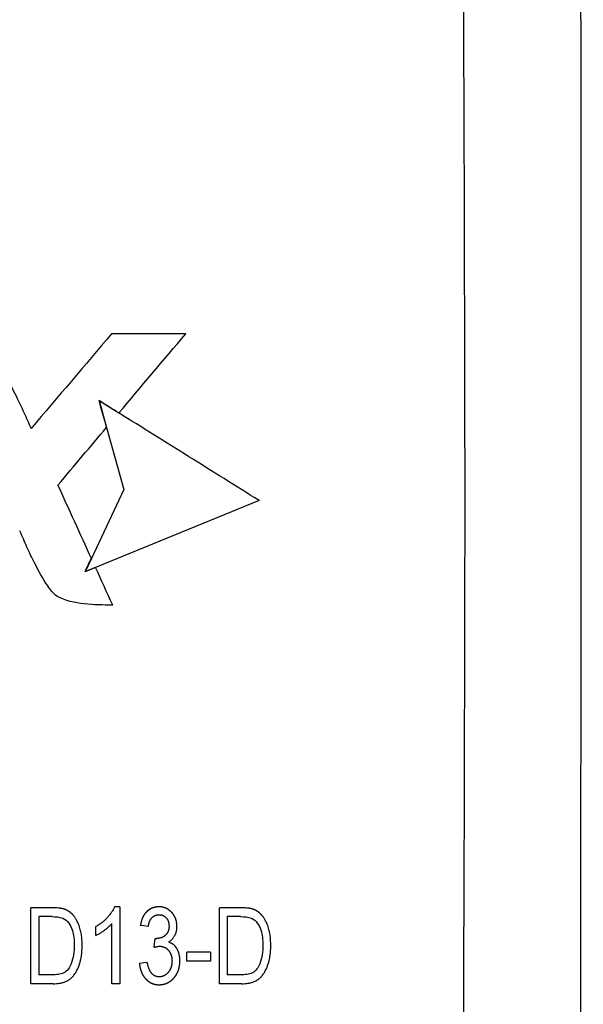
# Model space of a CAD drawing. Extents: x 909.4 to 931.4, y -8.5 to 8.5.
# Tile 11 of 31: x 921.199 to 921.636, y -1.808 to -1.043. Entities that reach past the tile are written whole.
import ezdxf

# ---------------------------------------------------------------- set-up
doc = ezdxf.new("R2010")
doc.units = 0
doc.header["$LTSCALE"] = 4
doc.header["$MEASUREMENT"] = 0
doc.layers.get('0').update_dxf_attribs({"linetype": 'CONTINUOUS'})
doc.layers.get('DEFPOINTS').update_dxf_attribs({"linetype": 'CONTINUOUS'})
doc.layers.add('DIMENSIONS', color=140, linetype='CONTINUOUS')
doc.styles.get("Standard").update_dxf_attribs({"font": 'romans.shx'})
doc.dimstyles.get("Standard").update_dxf_attribs({"dimtxt": 0.1875, "dimasz": 0.25, "dimexe": 0.0625, "dimexo": 0.0625, "dimgap": 0.0625, "dimtad": 0, "dimtih": 1, "dimtoh": 1, "dimzin": 0, "dimdsep": 46, "dimtxsty": 'Standard', "dimcen": 0, "dimadec": 0, "dimazin": 0, "dimtfac": 1, "dimtofl": 0, "dimtmove": 0, "dimatfit": 3, "dimfxl": 0, "dimtolj": 1, "dimtzin": 0, "dimarcsym": 0})

# ---------------------------------------------------------------- blocks, each defined once
blk = doc.blocks.new('*D3')
at = {"layer": 'DEFPOINTS', "color": 0}
for p in [(921.52455, 0.68985), (920.54081, -3.55627), (923.71909, -3.55627)]:
    blk.add_point(p, dxfattribs=at)
at = {"layer": 'DIMENSIONS', "color": 0, "lineweight": -2}
for p, q in [((921.58705, 0.68985), (923.78159, 0.68985)), ((923.71909, 0.43985), (923.71909, -1.0716)), ((923.71909, -3.30627), (923.71909, -1.79482)), ((920.60331, -3.55627), (923.78159, -3.55627))]:
    blk.add_line(p, q, dxfattribs=at)
at = {"layer": 'DIMENSIONS', "color": 0}
for points in [[(923.67743, 0.43985), (923.76076, 0.43985), (923.71909, 0.68985)], [(923.67743, -3.30627), (923.76076, -3.30627), (923.71909, -3.55627)]]:
    blk.add_solid(points, dxfattribs=at)
at = {"layer": 'DIMENSIONS', "color": 0, "char_height": 0.1875, "attachment_point": 5}
for s, insert in [('\\A1;4.25', (923.71909, -1.27696)), ('\\A1;[107.9]', (923.71909, -1.63857))]:
    blk.add_mtext(s, dxfattribs=dict(at, insert=insert))

msp = doc.modelspace()

# ---------------------------------------------------------------- linework, layer by layer
for p, q in [((921.32763, -1.28667), (921.27006, -1.28667)), ((921.26035, -1.33865), (921.27568, -1.34822)), ((921.26035, -1.33865), (921.26618, -1.35948)), ((921.26618, -1.35948), (921.27968, -1.40768)), ((921.27968, -1.40768), (921.25434, -1.4612)), ((921.38459, -1.41625), (921.25758, -1.4683)), ((921.63429, -2.09953), (921.63481, -1.41743)), ((921.25434, -1.4612), (921.2494, -1.47165)), ((921.25758, -1.4683), (921.2494, -1.47165)), ((921.2073, -1.79183), (921.2073, -1.73278)), ((921.22395, -1.73278), (921.2073, -1.73278)), ((921.27633, -1.73201), (921.27235, -1.73201)), ((921.27633, -1.73201), (921.27633, -1.79183)), ((921.35379, -1.79183), (921.35379, -1.73278)), ((921.37044, -1.73278), (921.35379, -1.73278)), ((921.21344, -1.73968), (921.21344, -1.78493)), ((921.22381, -1.73968), (921.21344, -1.73968)), ((921.35993, -1.73968), (921.35993, -1.78493)), ((921.37029, -1.73968), (921.35993, -1.73968)), ((921.25792, -1.75425), (921.25792, -1.74735)), ((921.27019, -1.79183), (921.27019, -1.74505)), ((921.30317, -1.76351), (921.30394, -1.75656)), ((921.32848, -1.77419), (921.32848, -1.76729)), ((921.34689, -1.76729), (921.32848, -1.76729)), ((921.34689, -1.76729), (921.34689, -1.77419)), ((921.34689, -1.77419), (921.32848, -1.77419)), ((921.22397, -1.78493), (921.21344, -1.78493)), ((921.37046, -1.78493), (921.35993, -1.78493)), ((921.22472, -1.79183), (921.2073, -1.79183)), ((921.27633, -1.79183), (921.27019, -1.79183)), ((921.3712, -1.79183), (921.35379, -1.79183))]:
    msp.add_line(p, q)
at = {"flags": 128}
for points in [[(921.25758, -1.4683), (921.253, -1.47017), (921.2494, -1.47165)], [(921.29857, -1.74735), (921.29514, -1.74692), (921.29244, -1.74658)], [(921.30394, -1.75656), (921.30446, -1.7566), (921.30486, -1.75664)], [(921.29167, -1.77573), (921.2951, -1.7753), (921.2978, -1.77496)]]:
    msp.add_lwpolyline(points, dxfattribs=at)
for points, knots in [([(921.63481, -1.41743), (921.63471, -1.17136), (921.63451, -0.67917), (921.6331, -0.18802), (921.63239, 0.05759)], [0, 0, 0, 0, 0.499936, 1, 1, 1, 1]), ([(921.54461, -1.41743), (921.54427, -1.23692), (921.5436, -0.87577), (921.53894, -0.51506), (921.53661, -0.33463)], [0, 0, 0, 0, 0.499797, 1, 1, 1, 1]), ([(921.17863, -1.30969), (921.18161, -1.31161), (921.18379, -1.31461), (921.18582, -1.31751), (921.18976, -1.32316), (921.193, -1.32928), (921.19608, -1.33543), (921.19812, -1.33951), (921.20006, -1.34364), (921.20195, -1.34779), (921.20289, -1.34987), (921.20382, -1.35195), (921.20474, -1.35404), (921.20567, -1.35613), (921.2064, -1.35832), (921.20758, -1.36027)], [0, 0, 0, 0, 0.182037, 0.182037, 0.182037, 0.534062, 0.534062, 0.534062, 0.766974, 0.766974, 0.766974, 0.883485, 0.883485, 0.883485, 1, 1, 1, 1]), ([(921.38459, -1.41625), (921.36644, -1.40491), (921.33014, -1.38223), (921.29383, -1.35956), (921.27568, -1.34822)], [0, 0, 0, 0, 0.5, 1, 1, 1, 1]), ([(921.53661, -2.50022), (921.53894, -2.31979), (921.5436, -1.95908), (921.54427, -1.59793), (921.54461, -1.41743)], [0, 0, 0, 0, 0.500203, 1, 1, 1, 1]), ([(921.22763, -1.4905), (921.22466, -1.48858), (921.22247, -1.48558), (921.22045, -1.48268), (921.21651, -1.47703), (921.21326, -1.47091), (921.21019, -1.46476), (921.20815, -1.46068), (921.2062, -1.45655), (921.20432, -1.4524), (921.20337, -1.45032), (921.20245, -1.44824), (921.20152, -1.44615), (921.2006, -1.44406), (921.19987, -1.44187), (921.19869, -1.43992)], [0, 0, 0, 0, 0.182037, 0.182037, 0.182037, 0.53406, 0.53406, 0.53406, 0.766973, 0.766973, 0.766973, 0.883485, 0.883485, 0.883485, 1, 1, 1, 1]), ([(921.27091, -1.49756), (921.26352, -1.49758), (921.25616, -1.49735), (921.24156, -1.49567), (921.23395, -1.49459), (921.22763, -1.4905)], [0, 0, 0, 0, 0.5, 0.5, 1, 1, 1, 1]), ([(921.23334, -1.73387), (921.23319, -1.73382), (921.23281, -1.73371), (921.23205, -1.7335), (921.23121, -1.73332), (921.23043, -1.7332), (921.22965, -1.73308), (921.22751, -1.73284), (921.22553, -1.73281), (921.22395, -1.73278)], [0, 0, 0, 0, 0.0499493, 0.1249151, 0.2497208, 0.3212089, 0.3748356, 0.4999407, 1, 1, 1, 1]), ([(921.24719, -1.76198), (921.24717, -1.76129), (921.24715, -1.75989), (921.24705, -1.7578), (921.24688, -1.75572), (921.24654, -1.75296), (921.24585, -1.74955), (921.24456, -1.74559), (921.24304, -1.74245), (921.24171, -1.74041), (921.24103, -1.7395), (921.2407, -1.73909), (921.24054, -1.73891), (921.24041, -1.73875), (921.24029, -1.73861), (921.24019, -1.7385), (921.2401, -1.7384), (921.24001, -1.7383), (921.23992, -1.7382), (921.23983, -1.73811), (921.23974, -1.73801), (921.23965, -1.73792), (921.23956, -1.73782), (921.23947, -1.73773), (921.23938, -1.73764), (921.23929, -1.73755), (921.23919, -1.73746), (921.2391, -1.73737), (921.239, -1.73728), (921.23891, -1.73719), (921.23881, -1.7371), (921.23871, -1.73701), (921.23862, -1.73693), (921.23852, -1.73684), (921.23842, -1.73676), (921.23832, -1.73668), (921.23822, -1.73659), (921.23812, -1.73651), (921.23802, -1.73643), (921.23791, -1.73635), (921.23781, -1.73627), (921.2377, -1.7362), (921.2376, -1.73612), (921.23749, -1.73604), (921.23739, -1.73597), (921.23728, -1.7359), (921.23717, -1.73582), (921.23706, -1.73575), (921.23695, -1.73568), (921.23684, -1.73561), (921.23673, -1.73554), (921.23662, -1.73547), (921.23651, -1.7354), (921.2364, -1.73533), (921.23629, -1.73527), (921.23617, -1.7352), (921.23606, -1.73514), (921.23595, -1.73507), (921.23583, -1.73501), (921.23572, -1.73495), (921.2356, -1.73489), (921.23549, -1.73483), (921.23537, -1.73477), (921.23525, -1.73471), (921.23514, -1.73465), (921.23498, -1.73457), (921.2348, -1.73449), (921.23461, -1.7344), (921.23445, -1.73433), (921.23428, -1.73425), (921.23407, -1.73416), (921.23375, -1.73403), (921.23351, -1.73393), (921.23334, -1.73387)], [0, 0, 0, 0, 0.062677, 0.125388, 0.18806, 0.250682, 0.375217, 0.500031, 0.6242, 0.687037, 0.718515, 0.726382, 0.734246, 0.740536, 0.745251, 0.749965, 0.753893, 0.757819, 0.761745, 0.765669, 0.769593, 0.773515, 0.777436, 0.781356, 0.785275, 0.789192, 0.793109, 0.797024, 0.800938, 0.804851, 0.808743, 0.812624, 0.816507, 0.820391, 0.824276, 0.828163, 0.832051, 0.835941, 0.839833, 0.843726, 0.847621, 0.851517, 0.855416, 0.859315, 0.863217, 0.86712, 0.871024, 0.874931, 0.878838, 0.882747, 0.886657, 0.890568, 0.894481, 0.898394, 0.902308, 0.906224, 0.910139, 0.914056, 0.917972, 0.921889, 0.925806, 0.929723, 0.93364, 0.937556, 0.941472, 0.945387, 0.953213, 0.959471, 0.964162, 0.968849, 0.976655, 0.98445, 1, 1, 1, 1]), ([(921.27235, -1.73201), (921.27226, -1.73221), (921.27208, -1.73262), (921.27169, -1.73342), (921.27114, -1.73445), (921.27045, -1.7356), (921.26968, -1.73676), (921.26893, -1.73779), (921.26806, -1.73889), (921.26723, -1.73985), (921.26638, -1.74077), (921.26549, -1.74167), (921.26451, -1.74259), (921.26342, -1.74353), (921.26245, -1.74432), (921.26138, -1.74512), (921.25991, -1.74614), (921.25869, -1.74688), (921.25792, -1.74735)], [0, 0, 0, 0, 0.031023, 0.062082, 0.124304, 0.195568, 0.249093, 0.320488, 0.373998, 0.445186, 0.498553, 0.548696, 0.623951, 0.686664, 0.749326, 0.799432, 0.874635, 1, 1, 1, 1]), ([(921.30689, -1.73201), (921.30679, -1.73202), (921.30656, -1.73202), (921.30609, -1.73205), (921.30553, -1.73209), (921.30499, -1.73215), (921.30452, -1.73221), (921.30417, -1.73227), (921.30382, -1.73233), (921.30352, -1.7324), (921.30324, -1.73246), (921.30296, -1.73253), (921.30271, -1.73261), (921.30247, -1.73268), (921.30229, -1.73274), (921.30216, -1.73279), (921.30202, -1.73284), (921.30187, -1.73289), (921.30171, -1.73296), (921.30155, -1.73302), (921.30138, -1.73309), (921.30122, -1.73316), (921.30106, -1.73323), (921.3009, -1.73331), (921.30074, -1.73339), (921.30059, -1.73347), (921.30043, -1.73355), (921.30027, -1.73363), (921.30012, -1.73372), (921.29996, -1.73381), (921.29981, -1.7339), (921.29966, -1.73399), (921.29951, -1.73408), (921.29936, -1.73418), (921.29922, -1.73428), (921.29907, -1.73438), (921.29892, -1.73448), (921.29878, -1.73458), (921.29864, -1.73469), (921.2985, -1.73479), (921.29836, -1.7349), (921.29822, -1.73501), (921.29809, -1.73512), (921.29795, -1.73524), (921.29782, -1.73535), (921.29769, -1.73547), (921.29756, -1.73559), (921.29743, -1.73571), (921.2973, -1.73583), (921.29718, -1.73596), (921.29705, -1.73608), (921.29693, -1.73621), (921.29681, -1.73634), (921.29669, -1.73647), (921.29658, -1.7366), (921.29646, -1.73674), (921.29632, -1.7369), (921.29614, -1.73713), (921.29593, -1.7374), (921.29569, -1.73774), (921.29549, -1.73802), (921.29529, -1.73833), (921.29512, -1.7386), (921.2949, -1.73897), (921.29464, -1.73944), (921.29438, -1.73996), (921.29412, -1.74053), (921.29388, -1.7411), (921.2936, -1.74183), (921.29337, -1.74249), (921.29316, -1.74319), (921.29301, -1.74376), (921.29284, -1.74445), (921.29269, -1.74514), (921.29256, -1.74589), (921.29248, -1.74635), (921.29244, -1.74658)], [0, 0, 0, 0, 0.012454, 0.031181, 0.062471, 0.087531, 0.102564, 0.125095, 0.1351, 0.150093, 0.165068, 0.174045, 0.187501, 0.199949, 0.207415, 0.213013, 0.21861, 0.226381, 0.23416, 0.241946, 0.249739, 0.257538, 0.265344, 0.273154, 0.28097, 0.28879, 0.296614, 0.304441, 0.31227, 0.320101, 0.327933, 0.335766, 0.343598, 0.35143, 0.359259, 0.367087, 0.374911, 0.382731, 0.390546, 0.398356, 0.406159, 0.413956, 0.421744, 0.429524, 0.437295, 0.445085, 0.452881, 0.460683, 0.46849, 0.476302, 0.48412, 0.491941, 0.499767, 0.507596, 0.515428, 0.523262, 0.531099, 0.543639, 0.562449, 0.576775, 0.598244, 0.608966, 0.625026, 0.641298, 0.665673, 0.696183, 0.71757, 0.74969, 0.778272, 0.821168, 0.842612, 0.874744, 0.899688, 0.937194, 0.968596, 1, 1, 1, 1]), ([(921.32081, -1.74739), (921.32081, -1.74715), (921.32079, -1.74667), (921.32075, -1.74599), (921.3207, -1.74545), (921.32065, -1.74497), (921.32058, -1.74446), (921.3205, -1.74394), (921.32039, -1.7434), (921.32028, -1.74292), (921.32017, -1.74247), (921.32005, -1.74208), (921.31994, -1.74174), (921.31981, -1.74134), (921.31967, -1.74098), (921.3195, -1.74057), (921.31932, -1.74017), (921.31913, -1.73979), (921.31894, -1.73942), (921.31875, -1.73909), (921.31852, -1.7387), (921.31829, -1.73835), (921.31805, -1.738), (921.31782, -1.73767), (921.31757, -1.73735), (921.31732, -1.73703), (921.31708, -1.73675), (921.31677, -1.7364), (921.31648, -1.7361), (921.31618, -1.7358), (921.31589, -1.73553), (921.31559, -1.73526), (921.31527, -1.73499), (921.31499, -1.73476), (921.31473, -1.73457), (921.31451, -1.73441), (921.31431, -1.73426), (921.31405, -1.73409), (921.31382, -1.73394), (921.31355, -1.73378), (921.31328, -1.73363), (921.31302, -1.73348), (921.31276, -1.73335), (921.31249, -1.73322), (921.31221, -1.7331), (921.31192, -1.73298), (921.31166, -1.73287), (921.31133, -1.73275), (921.31104, -1.73265), (921.3108, -1.73258), (921.31064, -1.73253), (921.31048, -1.73248), (921.31032, -1.73244), (921.31014, -1.73239), (921.30996, -1.73235), (921.30978, -1.73231), (921.3096, -1.73227), (921.30942, -1.73224), (921.30925, -1.73221), (921.30907, -1.73218), (921.30889, -1.73215), (921.30871, -1.73213), (921.30853, -1.73211), (921.30834, -1.73209), (921.30816, -1.73207), (921.30798, -1.73206), (921.3078, -1.73205), (921.30756, -1.73204), (921.30725, -1.73202), (921.30701, -1.73202), (921.30689, -1.73201)], [0, 0, 0, 0, 0.031136, 0.062368, 0.087391, 0.10241, 0.124936, 0.153517, 0.170649, 0.196315, 0.217673, 0.230475, 0.249664, 0.263871, 0.28522, 0.299479, 0.320898, 0.342346, 0.355226, 0.374551, 0.390912, 0.415439, 0.427692, 0.44605, 0.467424, 0.480223, 0.499451, 0.515764, 0.540277, 0.552546, 0.570959, 0.592441, 0.605327, 0.624642, 0.638936, 0.647505, 0.660348, 0.671039, 0.687055, 0.696998, 0.711908, 0.72685, 0.735828, 0.749312, 0.765638, 0.775442, 0.790154, 0.802417, 0.820809, 0.829389, 0.835821, 0.842251, 0.850284, 0.858312, 0.866333, 0.874347, 0.882131, 0.889907, 0.897674, 0.905431, 0.913297, 0.921173, 0.929049, 0.936928, 0.944809, 0.952693, 0.960578, 0.968465, 0.984238, 1, 1, 1, 1]), ([(921.37983, -1.73387), (921.37968, -1.73382), (921.3793, -1.73371), (921.37854, -1.7335), (921.3777, -1.73332), (921.37692, -1.7332), (921.37614, -1.73308), (921.374, -1.73284), (921.37202, -1.73281), (921.37044, -1.73278)], [0, 0, 0, 0, 0.049949, 0.124915, 0.249721, 0.321209, 0.374836, 0.499941, 1, 1, 1, 1]), ([(921.39367, -1.76198), (921.39366, -1.76129), (921.39363, -1.75989), (921.39354, -1.7578), (921.39337, -1.75572), (921.39303, -1.75296), (921.39233, -1.74955), (921.39105, -1.74559), (921.38953, -1.74245), (921.3882, -1.74041), (921.38751, -1.7395), (921.38718, -1.73909), (921.38703, -1.73891), (921.38689, -1.73875), (921.38678, -1.73861), (921.38668, -1.7385), (921.38659, -1.7384), (921.3865, -1.7383), (921.38641, -1.7382), (921.38632, -1.73811), (921.38623, -1.73801), (921.38614, -1.73792), (921.38605, -1.73782), (921.38596, -1.73773), (921.38587, -1.73764), (921.38577, -1.73755), (921.38568, -1.73746), (921.38558, -1.73737), (921.38549, -1.73728), (921.38539, -1.73719), (921.3853, -1.7371), (921.3852, -1.73701), (921.3851, -1.73693), (921.38501, -1.73684), (921.38491, -1.73676), (921.38481, -1.73668), (921.38471, -1.73659), (921.3846, -1.73651), (921.3845, -1.73643), (921.3844, -1.73635), (921.3843, -1.73627), (921.38419, -1.7362), (921.38409, -1.73612), (921.38398, -1.73604), (921.38387, -1.73597), (921.38377, -1.7359), (921.38366, -1.73582), (921.38355, -1.73575), (921.38344, -1.73568), (921.38333, -1.73561), (921.38322, -1.73554), (921.38311, -1.73547), (921.383, -1.7354), (921.38289, -1.73533), (921.38277, -1.73527), (921.38266, -1.7352), (921.38255, -1.73514), (921.38243, -1.73507), (921.38232, -1.73501), (921.3822, -1.73495), (921.38209, -1.73489), (921.38197, -1.73483), (921.38186, -1.73477), (921.38174, -1.73471), (921.38162, -1.73465), (921.38147, -1.73457), (921.38129, -1.73449), (921.3811, -1.7344), (921.38094, -1.73433), (921.38076, -1.73425), (921.38055, -1.73416), (921.38024, -1.73403), (921.37999, -1.73393), (921.37983, -1.73387)], [0, 0, 0, 0, 0.062677, 0.125388, 0.18806, 0.250682, 0.375217, 0.500031, 0.6242, 0.687037, 0.718515, 0.726382, 0.734246, 0.740536, 0.745251, 0.749965, 0.753893, 0.757819, 0.761745, 0.765669, 0.769593, 0.773515, 0.777436, 0.781356, 0.785275, 0.789192, 0.793109, 0.797024, 0.800938, 0.804851, 0.808743, 0.812624, 0.816507, 0.820391, 0.824276, 0.828163, 0.832051, 0.835941, 0.839833, 0.843726, 0.847621, 0.851517, 0.855416, 0.859315, 0.863217, 0.86712, 0.871024, 0.874931, 0.878838, 0.882747, 0.886657, 0.890568, 0.894481, 0.898394, 0.902308, 0.906224, 0.910139, 0.914056, 0.917972, 0.921889, 0.925806, 0.929723, 0.93364, 0.937556, 0.941472, 0.945387, 0.953213, 0.959471, 0.964162, 0.968849, 0.976655, 0.98445, 1, 1, 1, 1]), ([(921.23216, -1.74086), (921.23398, -1.74175), (921.23556, -1.74308), (921.23794, -1.7463), (921.23885, -1.74814), (921.24074, -1.75382), (921.24102, -1.75788), (921.24105, -1.7619)], [0, 0, 0, 0, 0.25, 0.25, 0.5, 0.5, 1, 1, 1, 1]), ([(921.29857, -1.74735), (921.29861, -1.74707), (921.2987, -1.7465), (921.29886, -1.74571), (921.29906, -1.74487), (921.2993, -1.7441), (921.29955, -1.74344), (921.29977, -1.74291), (921.29998, -1.7425), (921.30022, -1.74207), (921.30043, -1.74173), (921.30069, -1.74135), (921.30094, -1.74103), (921.30124, -1.74067), (921.30154, -1.74036), (921.30188, -1.74004), (921.30216, -1.73981), (921.30242, -1.73961), (921.30269, -1.73942), (921.30299, -1.73923), (921.30333, -1.73904), (921.30366, -1.73888), (921.30396, -1.73874), (921.30423, -1.73864), (921.3045, -1.73854), (921.30488, -1.73843), (921.30527, -1.73834), (921.30573, -1.73826), (921.30616, -1.7382), (921.30662, -1.73817), (921.30691, -1.73815), (921.30706, -1.73815)], [0, 0, 0, 0, 0.062083, 0.12449, 0.174463, 0.249249, 0.298924, 0.328659, 0.373183, 0.397961, 0.435606, 0.460766, 0.49854, 0.523719, 0.561425, 0.59273, 0.623953, 0.640309, 0.664882, 0.695632, 0.717157, 0.749394, 0.774389, 0.789353, 0.811833, 0.836858, 0.874472, 0.899577, 0.937195, 0.968482, 1, 1, 1, 1]), ([(921.30706, -1.73815), (921.30719, -1.73816), (921.30746, -1.73817), (921.30784, -1.73821), (921.30824, -1.73826), (921.30862, -1.73833), (921.30904, -1.73842), (921.30943, -1.73853), (921.30976, -1.73865), (921.31001, -1.73876), (921.31024, -1.73887), (921.31059, -1.73906), (921.31093, -1.73927), (921.31128, -1.73951), (921.31156, -1.73973), (921.3119, -1.74003), (921.3122, -1.74031), (921.31249, -1.74062), (921.31272, -1.74089), (921.313, -1.74125), (921.31323, -1.74158), (921.31345, -1.74194), (921.31363, -1.74226), (921.31383, -1.74266), (921.31404, -1.74316), (921.31422, -1.74368), (921.31436, -1.74421), (921.31448, -1.74474), (921.31458, -1.74543), (921.31464, -1.74622), (921.31467, -1.74677), (921.31468, -1.74704)], [0, 0, 0, 0, 0.030919, 0.062016, 0.086943, 0.1243, 0.149136, 0.186241, 0.217048, 0.229358, 0.247904, 0.276418, 0.319323, 0.340822, 0.373085, 0.401741, 0.444581, 0.465972, 0.498155, 0.526822, 0.569851, 0.591356, 0.623558, 0.652103, 0.694966, 0.748691, 0.777374, 0.820354, 0.874052, 0.93701, 1, 1, 1, 1]), ([(921.37865, -1.74086), (921.38047, -1.74175), (921.38205, -1.74308), (921.38442, -1.7463), (921.38534, -1.74814), (921.38723, -1.75382), (921.38751, -1.75788), (921.38754, -1.7619)], [0, 0, 0, 0, 0.25, 0.25, 0.5, 0.5, 1, 1, 1, 1]), ([(921.25792, -1.75425), (921.25816, -1.75414), (921.25874, -1.75386), (921.25988, -1.75327), (921.26141, -1.75239), (921.26302, -1.75132), (921.26448, -1.75027), (921.26594, -1.74915), (921.26741, -1.7479), (921.26867, -1.7467), (921.26956, -1.74577), (921.26998, -1.74529), (921.27019, -1.74505)], [0, 0, 0, 0, 0.050041, 0.125133, 0.25023, 0.393295, 0.500607, 0.600427, 0.750374, 0.875279, 0.937667, 1, 1, 1, 1]), ([(921.31468, -1.74704), (921.31467, -1.7472), (921.31466, -1.74752), (921.31463, -1.74797), (921.31458, -1.74845), (921.31453, -1.74889), (921.31444, -1.7494), (921.31435, -1.74984), (921.31425, -1.75022), (921.31415, -1.75053), (921.31405, -1.75083), (921.31393, -1.75113), (921.3138, -1.75142), (921.31366, -1.75171), (921.31351, -1.752), (921.31335, -1.75227), (921.3132, -1.75251), (921.31301, -1.75278), (921.3128, -1.75308), (921.31255, -1.75339), (921.31226, -1.75371), (921.31201, -1.75397), (921.31173, -1.75423), (921.31145, -1.75447), (921.31114, -1.75471), (921.31079, -1.75497), (921.31042, -1.75521), (921.31, -1.75545), (921.3096, -1.75566), (921.30916, -1.75585), (921.30872, -1.75602), (921.30818, -1.7562), (921.30772, -1.75632), (921.30723, -1.75642), (921.30664, -1.75652), (921.30599, -1.75659), (921.30535, -1.75663), (921.30502, -1.75664), (921.30486, -1.75664)], [0, 0, 0, 0, 0.031003, 0.062147, 0.087111, 0.12456, 0.149493, 0.186797, 0.2116, 0.226458, 0.248719, 0.273471, 0.288455, 0.310977, 0.33605, 0.351111, 0.373711, 0.390109, 0.414683, 0.445329, 0.46672, 0.498865, 0.515228, 0.539801, 0.570536, 0.592044, 0.624251, 0.655451, 0.686643, 0.711654, 0.749229, 0.777873, 0.820771, 0.842152, 0.874408, 0.937206, 0.96862, 1, 1, 1, 1]), ([(921.31416, -1.75943), (921.31442, -1.75927), (921.31493, -1.75895), (921.31561, -1.75846), (921.31615, -1.75803), (921.3166, -1.75764), (921.31696, -1.75731), (921.31732, -1.75694), (921.31772, -1.7565), (921.31823, -1.75585), (921.31873, -1.7551), (921.31911, -1.75444), (921.31941, -1.75386), (921.3197, -1.75324), (921.31997, -1.75255), (921.32022, -1.75178), (921.32044, -1.75095), (921.32061, -1.75005), (921.32072, -1.74915), (921.32079, -1.74829), (921.3208, -1.74769), (921.32081, -1.74739)], [0, 0, 0, 0, 0.062338, 0.1249, 0.174952, 0.204946, 0.249852, 0.274758, 0.312065, 0.374278, 0.445673, 0.499335, 0.532049, 0.581058, 0.642106, 0.68488, 0.749222, 0.820852, 0.874584, 0.937137, 1, 1, 1, 1]), ([(921.32311, -1.77404), (921.3231, -1.77366), (921.32308, -1.77289), (921.32299, -1.77182), (921.32289, -1.77095), (921.32277, -1.77019), (921.32265, -1.76957), (921.3225, -1.76887), (921.32236, -1.76832), (921.32219, -1.76776), (921.32201, -1.76724), (921.32181, -1.76669), (921.3216, -1.76619), (921.32138, -1.76569), (921.32113, -1.76518), (921.32089, -1.76473), (921.32067, -1.76435), (921.32046, -1.76401), (921.32025, -1.7637), (921.32006, -1.76343), (921.31988, -1.76319), (921.31965, -1.7629), (921.31944, -1.76265), (921.31921, -1.7624), (921.31899, -1.76217), (921.31875, -1.76194), (921.31851, -1.76172), (921.31831, -1.76155), (921.3181, -1.76138), (921.3179, -1.76123), (921.31764, -1.76104), (921.31737, -1.76086), (921.31707, -1.76068), (921.31673, -1.76048), (921.31633, -1.76028), (921.31583, -1.76004), (921.31529, -1.75982), (921.31471, -1.75961), (921.31435, -1.75949), (921.31416, -1.75943)], [0, 0, 0, 0, 0.062129, 0.124479, 0.174394, 0.204324, 0.249161, 0.277586, 0.320158, 0.341418, 0.373285, 0.409009, 0.435891, 0.461006, 0.498679, 0.527358, 0.544548, 0.570304, 0.591742, 0.604594, 0.623861, 0.640209, 0.66478, 0.67708, 0.695538, 0.717071, 0.729983, 0.749333, 0.759356, 0.774371, 0.789362, 0.811843, 0.826136, 0.847598, 0.874466, 0.899582, 0.937289, 0.968691, 1, 1, 1, 1]), ([(921.22472, -1.79183), (921.2256, -1.79181), (921.22736, -1.79175), (921.22999, -1.79143), (921.23214, -1.79094), (921.23381, -1.79038), (921.23509, -1.78985), (921.23626, -1.78922), (921.23738, -1.78849), (921.23821, -1.78785), (921.23887, -1.78726), (921.23991, -1.78623), (921.24119, -1.78468), (921.24309, -1.78168), (921.24489, -1.77774), (921.24608, -1.77346), (921.24669, -1.76996), (921.24698, -1.76731), (921.24714, -1.76465), (921.24717, -1.76287), (921.24719, -1.76198)], [0, 0, 0, 0, 0.062132, 0.124523, 0.186594, 0.217489, 0.248454, 0.28426, 0.311193, 0.34257, 0.358211, 0.373822, 0.445421, 0.499316, 0.624149, 0.749288, 0.81178, 0.874483, 0.937255, 1, 1, 1, 1]), ([(921.24105, -1.7619), (921.24102, -1.76435), (921.24089, -1.76681), (921.24018, -1.77167), (921.23955, -1.77403), (921.2387, -1.77633)], [0, 0, 0, 0, 0.5, 0.5, 1, 1, 1, 1]), ([(921.30317, -1.76351), (921.30335, -1.76345), (921.30369, -1.76334), (921.30438, -1.76314), (921.30526, -1.76293), (921.30632, -1.76275), (921.30704, -1.76271), (921.3074, -1.76269)], [0, 0, 0, 0, 0.12519, 0.250369, 0.500634, 0.75031, 1, 1, 1, 1]), ([(921.3074, -1.76269), (921.30758, -1.7627), (921.30792, -1.76271), (921.30841, -1.76275), (921.3088, -1.76281), (921.30915, -1.76286), (921.30949, -1.76293), (921.30983, -1.76301), (921.31016, -1.7631), (921.31041, -1.76318), (921.31066, -1.76327), (921.31086, -1.76336), (921.31113, -1.76347), (921.31139, -1.7636), (921.31167, -1.76375), (921.31198, -1.76392), (921.31232, -1.76414), (921.31262, -1.76436), (921.3129, -1.76457), (921.31321, -1.76483), (921.31356, -1.76514), (921.3139, -1.76549), (921.31423, -1.76585), (921.31456, -1.76624), (921.31484, -1.76661), (921.31506, -1.76694), (921.31526, -1.76724), (921.31548, -1.76762), (921.31569, -1.76802), (921.31594, -1.76854), (921.31613, -1.76902), (921.31631, -1.76953), (921.31644, -1.76994), (921.31658, -1.77045), (921.31669, -1.77093), (921.31678, -1.77147), (921.31688, -1.77216), (921.31695, -1.77307), (921.31697, -1.77376), (921.31698, -1.77411)], [0, 0, 0, 0, 0.031225, 0.062549, 0.087628, 0.10267, 0.12521, 0.150213, 0.165193, 0.187632, 0.197562, 0.21247, 0.227408, 0.249859, 0.264137, 0.285574, 0.312378, 0.33737, 0.352338, 0.374724, 0.410287, 0.437054, 0.462077, 0.499636, 0.52824, 0.545384, 0.571059, 0.592407, 0.624444, 0.652989, 0.695888, 0.717362, 0.749569, 0.774593, 0.812028, 0.837056, 0.874614, 0.937309, 1, 1, 1, 1]), ([(921.3712, -1.79183), (921.37208, -1.79181), (921.37385, -1.79175), (921.37648, -1.79143), (921.37863, -1.79094), (921.3803, -1.79038), (921.38158, -1.78985), (921.38275, -1.78922), (921.38387, -1.78849), (921.3847, -1.78785), (921.38536, -1.78726), (921.3864, -1.78623), (921.38767, -1.78468), (921.38958, -1.78168), (921.39138, -1.77774), (921.39256, -1.77346), (921.39318, -1.76996), (921.39346, -1.76731), (921.39362, -1.76465), (921.39366, -1.76287), (921.39367, -1.76198)], [0, 0, 0, 0, 0.062132, 0.124523, 0.186594, 0.217489, 0.248454, 0.28426, 0.311193, 0.34257, 0.358211, 0.373822, 0.445421, 0.499316, 0.624149, 0.749288, 0.81178, 0.874483, 0.937255, 1, 1, 1, 1]), ([(921.38754, -1.7619), (921.38751, -1.76435), (921.38738, -1.76681), (921.38667, -1.77167), (921.38604, -1.77403), (921.38519, -1.77633)], [0, 0, 0, 0, 0.5, 0.5, 1, 1, 1, 1]), ([(921.30707, -1.78647), (921.3069, -1.78646), (921.30656, -1.78644), (921.30609, -1.7864), (921.3057, -1.78635), (921.30537, -1.78629), (921.3051, -1.78623), (921.30482, -1.78616), (921.30459, -1.7861), (921.30434, -1.78601), (921.30411, -1.78592), (921.30384, -1.78581), (921.30361, -1.7857), (921.30338, -1.78558), (921.30317, -1.78546), (921.30298, -1.78534), (921.30279, -1.78522), (921.30263, -1.78511), (921.30243, -1.78496), (921.30223, -1.7848), (921.30199, -1.7846), (921.30171, -1.78433), (921.30141, -1.78402), (921.30108, -1.78365), (921.30072, -1.78319), (921.30038, -1.78269), (921.30005, -1.78215), (921.29973, -1.78156), (921.2994, -1.78084), (921.29904, -1.77994), (921.2987, -1.77894), (921.29841, -1.7779), (921.2981, -1.77658), (921.29792, -1.77563), (921.2978, -1.77496)], [0, 0, 0, 0, 0.031251, 0.062613, 0.087711, 0.102754, 0.125283, 0.137779, 0.156498, 0.168964, 0.187679, 0.201976, 0.223466, 0.234228, 0.25038, 0.266792, 0.276635, 0.291388, 0.303665, 0.322033, 0.338317, 0.36278, 0.393424, 0.417983, 0.454842, 0.500812, 0.529236, 0.571848, 0.625222, 0.675154, 0.750119, 0.821333, 0.874925, 1, 1, 1, 1]), ([(921.30697, -1.7926), (921.30711, -1.7926), (921.3074, -1.79259), (921.3078, -1.79256), (921.30822, -1.79253), (921.30864, -1.79249), (921.30902, -1.79245), (921.30934, -1.7924), (921.30963, -1.79236), (921.3099, -1.79231), (921.3101, -1.79227), (921.31024, -1.79224), (921.3104, -1.79221), (921.31058, -1.79217), (921.31079, -1.79212), (921.311, -1.79207), (921.3112, -1.79201), (921.31138, -1.79196), (921.31151, -1.79192), (921.31163, -1.79188), (921.31176, -1.79184), (921.3119, -1.7918), (921.31201, -1.79176), (921.31212, -1.79172), (921.31222, -1.79168), (921.31232, -1.79165), (921.31242, -1.79161), (921.31252, -1.79157), (921.31262, -1.79153), (921.31271, -1.79149), (921.31285, -1.79143), (921.31301, -1.79136), (921.3132, -1.79127), (921.3134, -1.79118), (921.31359, -1.79109), (921.31378, -1.79099), (921.31397, -1.79089), (921.31416, -1.79079), (921.31434, -1.79068), (921.31453, -1.79057), (921.31471, -1.79046), (921.31489, -1.79035), (921.31507, -1.79023), (921.31525, -1.79011), (921.31549, -1.78995), (921.31575, -1.78976), (921.31601, -1.78956), (921.3162, -1.78942), (921.31633, -1.78931), (921.31647, -1.7892), (921.31662, -1.78908), (921.31683, -1.78889), (921.31708, -1.78868), (921.31739, -1.78838), (921.31769, -1.7881), (921.31796, -1.78782), (921.31819, -1.78759), (921.31839, -1.78737), (921.31863, -1.7871), (921.31888, -1.78681), (921.31911, -1.78654), (921.31931, -1.78628), (921.31949, -1.78605), (921.3197, -1.78575), (921.31992, -1.78545), (921.32011, -1.78515), (921.32029, -1.78488), (921.32044, -1.78463), (921.32062, -1.78431), (921.32081, -1.78397), (921.32099, -1.78363), (921.32116, -1.78329), (921.3213, -1.78299), (921.32147, -1.78261), (921.32161, -1.78228), (921.32175, -1.78194), (921.32186, -1.78165), (921.322, -1.78126), (921.32213, -1.78087), (921.32226, -1.78043), (921.32237, -1.78005), (921.32248, -1.77961), (921.32257, -1.7792), (921.32267, -1.77871), (921.32278, -1.77815), (921.32287, -1.77748), (921.32297, -1.77667), (921.32304, -1.77581), (921.32309, -1.7749), (921.32311, -1.77433), (921.32311, -1.77404)], [0, 0, 0, 0, 0.015558, 0.031156, 0.043654, 0.062419, 0.076723, 0.085305, 0.098172, 0.108889, 0.115316, 0.120134, 0.124951, 0.132751, 0.140547, 0.148337, 0.156123, 0.163904, 0.167793, 0.17168, 0.177899, 0.182561, 0.187223, 0.191106, 0.194987, 0.198868, 0.20275, 0.206634, 0.21052, 0.214408, 0.218297, 0.22608, 0.23387, 0.241666, 0.249466, 0.257272, 0.265082, 0.272895, 0.280712, 0.28853, 0.29635, 0.30417, 0.311989, 0.319808, 0.327624, 0.343244, 0.355725, 0.363205, 0.36881, 0.374411, 0.38218, 0.389958, 0.405585, 0.418104, 0.436901, 0.451234, 0.459837, 0.472741, 0.483495, 0.49962, 0.513946, 0.522537, 0.535415, 0.546139, 0.562209, 0.576447, 0.584981, 0.597798, 0.608489, 0.624544, 0.640871, 0.650674, 0.665384, 0.677646, 0.696041, 0.704624, 0.717494, 0.730357, 0.749632, 0.76211, 0.780795, 0.793251, 0.812009, 0.826308, 0.84777, 0.874621, 0.899704, 0.937346, 0.9687, 1, 1, 1, 1]), ([(921.31698, -1.77411), (921.31697, -1.77426), (921.31696, -1.77462), (921.31693, -1.77535), (921.31685, -1.77623), (921.31673, -1.77705), (921.3166, -1.77777), (921.31647, -1.77834), (921.31633, -1.77881), (921.31622, -1.77916), (921.31608, -1.77956), (921.31589, -1.78002), (921.31567, -1.78051), (921.31548, -1.78089), (921.31528, -1.78126), (921.31508, -1.78158), (921.31483, -1.78198), (921.31455, -1.78239), (921.31427, -1.78274), (921.31404, -1.78302), (921.31382, -1.78327), (921.31349, -1.78361), (921.31311, -1.78399), (921.31274, -1.78431), (921.31242, -1.78458), (921.31211, -1.78481), (921.31182, -1.78501), (921.31156, -1.78518), (921.31135, -1.78531), (921.31112, -1.78544), (921.31092, -1.78555), (921.31071, -1.78566), (921.31055, -1.78573), (921.31043, -1.78579), (921.31031, -1.78584), (921.31019, -1.78589), (921.31006, -1.78594), (921.30993, -1.78599), (921.3098, -1.78603), (921.30967, -1.78608), (921.30954, -1.78612), (921.3094, -1.78616), (921.30927, -1.78619), (921.30914, -1.78623), (921.309, -1.78626), (921.30887, -1.78629), (921.30873, -1.78632), (921.30859, -1.78634), (921.30846, -1.78637), (921.30832, -1.78639), (921.30818, -1.78641), (921.30805, -1.78642), (921.30791, -1.78643), (921.30777, -1.78644), (921.30763, -1.78645), (921.30749, -1.78646), (921.30735, -1.78646), (921.30721, -1.78646), (921.30711, -1.78647), (921.30707, -1.78647)], [0, 0, 0, 0, 0.024772, 0.06207, 0.124401, 0.174243, 0.20409, 0.248748, 0.273507, 0.288349, 0.3106, 0.346115, 0.372882, 0.401489, 0.418669, 0.44444, 0.465907, 0.498062, 0.529251, 0.541702, 0.560366, 0.58534, 0.622945, 0.651647, 0.668868, 0.694675, 0.716147, 0.729012, 0.748279, 0.758256, 0.773203, 0.788154, 0.797173, 0.803948, 0.81073, 0.818587, 0.826452, 0.834323, 0.842198, 0.850077, 0.857959, 0.865841, 0.873722, 0.881603, 0.88948, 0.897353, 0.905221, 0.913083, 0.920938, 0.928785, 0.936623, 0.944452, 0.952307, 0.960253, 0.968201, 0.97615, 0.984101, 0.992051, 1, 1, 1, 1]), ([(921.2387, -1.77633), (921.23811, -1.77775), (921.23742, -1.77912), (921.23552, -1.78155), (921.23433, -1.78258), (921.2316, -1.78398), (921.23008, -1.78436), (921.22705, -1.78483), (921.22551, -1.78491), (921.22397, -1.78493)], [0, 0, 0, 0, 0.25, 0.25, 0.5, 0.5, 0.75, 0.75, 1, 1, 1, 1]), ([(921.29167, -1.77573), (921.29169, -1.77599), (921.29175, -1.77651), (921.29184, -1.77724), (921.29196, -1.77802), (921.29209, -1.77877), (921.29224, -1.77946), (921.29237, -1.78004), (921.29251, -1.78056), (921.29265, -1.78105), (921.29278, -1.78148), (921.29293, -1.78193), (921.29309, -1.7824), (921.29328, -1.78289), (921.29344, -1.78327), (921.29362, -1.78369), (921.29378, -1.78402), (921.29397, -1.78439), (921.29416, -1.78474), (921.29435, -1.78507), (921.29453, -1.78537), (921.29469, -1.78563), (921.2949, -1.78595), (921.29515, -1.78631), (921.29541, -1.78667), (921.29569, -1.78702), (921.29593, -1.78733), (921.29623, -1.78768), (921.29649, -1.78797), (921.29677, -1.78826), (921.29701, -1.78851), (921.29724, -1.78873), (921.29746, -1.78894), (921.29766, -1.78912), (921.29792, -1.78934), (921.2982, -1.78957), (921.29848, -1.78979), (921.29875, -1.78999), (921.299, -1.79017), (921.29924, -1.79033), (921.29942, -1.79045), (921.29955, -1.79053), (921.29967, -1.79061), (921.29981, -1.79069), (921.29995, -1.79078), (921.3001, -1.79086), (921.30025, -1.79094), (921.3004, -1.79102), (921.30054, -1.7911), (921.30069, -1.79117), (921.30085, -1.79125), (921.30102, -1.79133), (921.3012, -1.79141), (921.30138, -1.79149), (921.30156, -1.79157), (921.30175, -1.79164), (921.30193, -1.79171), (921.30212, -1.79178), (921.3023, -1.79185), (921.30249, -1.79191), (921.30268, -1.79197), (921.30287, -1.79203), (921.30306, -1.79208), (921.30325, -1.79213), (921.30344, -1.79218), (921.30363, -1.79223), (921.30382, -1.79228), (921.30402, -1.79232), (921.30421, -1.79235), (921.30441, -1.79239), (921.3046, -1.79242), (921.30479, -1.79245), (921.30499, -1.79248), (921.30518, -1.7925), (921.30538, -1.79252), (921.30558, -1.79254), (921.30578, -1.79255), (921.30598, -1.79257), (921.30617, -1.79258), (921.30637, -1.79258), (921.30657, -1.79259), (921.30677, -1.7926), (921.30691, -1.7926), (921.30697, -1.7926)], [0, 0, 0, 0, 0.031119, 0.062326, 0.087332, 0.124866, 0.153461, 0.17061, 0.196313, 0.21771, 0.230538, 0.249764, 0.27466, 0.289585, 0.311957, 0.324405, 0.343112, 0.3556, 0.374354, 0.390702, 0.400516, 0.415244, 0.42752, 0.445934, 0.467409, 0.480284, 0.499576, 0.513845, 0.535188, 0.545835, 0.56184, 0.576095, 0.584658, 0.597513, 0.608233, 0.624319, 0.640661, 0.650464, 0.665161, 0.6774, 0.684738, 0.690239, 0.695737, 0.702415, 0.709088, 0.715757, 0.722422, 0.729081, 0.735735, 0.742384, 0.749034, 0.756822, 0.76462, 0.772427, 0.780241, 0.788063, 0.79589, 0.803722, 0.811558, 0.819398, 0.82724, 0.835083, 0.842927, 0.85077, 0.858612, 0.866453, 0.87429, 0.882123, 0.889953, 0.897777, 0.905595, 0.913407, 0.921212, 0.929009, 0.936798, 0.944654, 0.952558, 0.960463, 0.96837, 0.976278, 0.984186, 0.992094, 1, 1, 1, 1]), ([(921.38519, -1.77633), (921.3846, -1.77775), (921.3839, -1.77912), (921.382, -1.78155), (921.38082, -1.78258), (921.37808, -1.78398), (921.37657, -1.78436), (921.37353, -1.78483), (921.372, -1.78491), (921.37046, -1.78493)], [0, 0, 0, 0, 0.25, 0.25, 0.5, 0.5, 0.75, 0.75, 1, 1, 1, 1])]:
    msp.add_open_spline(points, degree=3, knots=knots)
for points in [[(921.27006, -1.28667), (921.24923, -1.3112), (921.2284, -1.33574), (921.20758, -1.36027)], [(921.27568, -1.34822), (921.293, -1.3277), (921.31031, -1.30719), (921.32763, -1.28667)], [(921.26618, -1.35948), (921.26424, -1.35254), (921.26229, -1.34559), (921.26035, -1.33865)], [(921.27568, -1.34822), (921.27057, -1.34503), (921.26546, -1.34184), (921.26035, -1.33865)], [(921.22841, -1.40425), (921.241, -1.38933), (921.25359, -1.3744), (921.26618, -1.35948)], [(921.25434, -1.4612), (921.2457, -1.44221), (921.23705, -1.42323), (921.22841, -1.40425)], [(921.2494, -1.47165), (921.25104, -1.46816), (921.25269, -1.46468), (921.25434, -1.4612)], [(921.27091, -1.49756), (921.26646, -1.48781), (921.26202, -1.47805), (921.25758, -1.4683)], [(921.22381, -1.73968), (921.22664, -1.73972), (921.22952, -1.73978), (921.23216, -1.74086)], [(921.37029, -1.73968), (921.37313, -1.73972), (921.37601, -1.73978), (921.37865, -1.74086)]]:
    msp.add_open_spline(points, degree=3)

# ---------------------------------------------------------------- dimensions: what is measured, and where the dimension line sits
at = {"layer": 'DIMENSIONS'}
dim = msp.add_linear_dim(base=(923.71909, -3.55627), p1=(921.52455, 0.68985), p2=(920.54081, -3.55627), angle=90, dimstyle='Standard', override={"dimpost": '\\X'}, dxfattribs=at)
dim.commit()
dim.dimension.update_dxf_attribs({"geometry": '*D3', "text_midpoint": (923.71909, -1.43321)})

doc.saveas('drawing.dxf')
